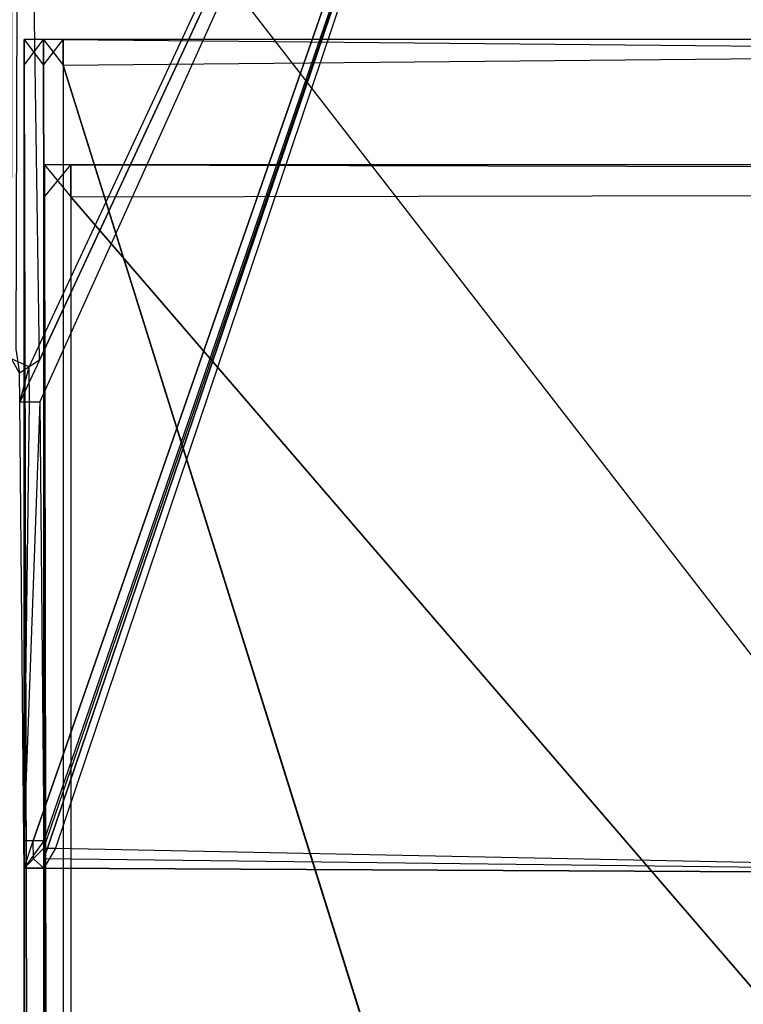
# Model space of a CAD drawing. Extents: x 0 to 0.418, y -0.27 to 0.
# Tile 39 of 97: x 0.009 to 0.019, y -0.029 to -0.015. Entities that reach past the tile are written whole.
import ezdxf

# ---------------------------------------------------------------- set-up
doc = ezdxf.new("R2010")
doc.units = 0
for name, color, linetype in [('L0_EMO_FKT_RE_1___REPLACEMTFORE', 7, 'CONTINUOUS'), ('L13_KORPUS2_0___REPLACEMTFOREMP', 7, 'CONTINUOUS'), ('L18_KORPUS1_1___REPLACEMTFOREMP', 7, 'CONTINUOUS'), ('L19_KORPUS1_0___REPLACEMTFOREMP', 7, 'CONTINUOUS'), ('L6_REGALELEMENT_0___REPLACEMTFO', 7, 'CONTINUOUS')]:
    doc.layers.add(name, color=color, linetype=linetype)

msp = doc.modelspace()

# ---------------------------------------------------------------- linework, layer by layer
at = {"layer": 'L0_EMO_FKT_RE_1___REPLACEMTFORE', "color": 8}
for points, invisible_edges in [([(0.008819, -0.020301, 0.007703), (0.008835, -0.000135, 0.007703), (0.009068, -0.020416, 0.007703), (0.008819, -0.020301, 0.007703)], 10), ([(0.009068, -0.020416, 0.007703), (0.008835, -0.000135, 0.007703), (0.018521, -0.000135, 0.007703), (0.009068, -0.020416, 0.007703)], 13), ([(0.009068, -0.020416, 0.007703), (0.018521, -0.000135, 0.007703), (0.009073, -0.020916, 0.007703), (0.009068, -0.020416, 0.007703)], 10), ([(0.009073, -0.020916, 0.007703), (0.018521, -0.000135, 0.007703), (0.009129, -0.027144, 0.007703), (0.009073, -0.020916, 0.007703)], 13), ([(0.009129, -0.027144, 0.007703), (0.018521, -0.000135, 0.007703), (0.009131, -0.027398, 0.007703), (0.009129, -0.027144, 0.007703)], 10), ([(0.009131, -0.027398, 0.007703), (0.018521, -0.000135, 0.007703), (0.009278, -0.027399, 0.007703), (0.009131, -0.027398, 0.007703)], 13), ([(0.009278, -0.027399, 0.007703), (0.018521, -0.000135, 0.007703), (0.028133, -0.027492, 0.007703), (0.009278, -0.027399, 0.007703)], 14), ([(0.028133, -0.027492, 0.007703), (0.018521, -0.000135, 0.007703), (0.027609, -0.000135, 0.007703), (0.028133, -0.027492, 0.007703)], 15), ([(0.008926, -0.000284, 0.928317), (0.008882, -0.020165, 0.928317), (0.009217, -0.020321, 0.928317), (0.008926, -0.000284, 0.928317)], 10), ([(0.008926, -0.000284, 0.928317), (0.009217, -0.020321, 0.928317), (0.018521, -0.000284, 0.928317), (0.008926, -0.000284, 0.928317)], 13), ([(0.018521, -0.000284, 0.928317), (0.009217, -0.020321, 0.928317), (0.009222, -0.020915, 0.928317), (0.018521, -0.000284, 0.928317)], 10), ([(0.018521, -0.000284, 0.928317), (0.009222, -0.020915, 0.928317), (0.009278, -0.027143, 0.928317), (0.018521, -0.000284, 0.928317)], 13), ([(0.018521, -0.000284, 0.928317), (0.009278, -0.027143, 0.928317), (0.009279, -0.02725, 0.928317), (0.018521, -0.000284, 0.928317)], 10), ([(0.018521, -0.000284, 0.928317), (0.009279, -0.02725, 0.928317), (0.009446, -0.02725, 0.928317), (0.018521, -0.000284, 0.928317)], 13), ([(0.018521, -0.000284, 0.928317), (0.009446, -0.02725, 0.928317), (0.028134, -0.027343, 0.928317), (0.018521, -0.000284, 0.928317)], 14), ([(0.018521, -0.000284, 0.928317), (0.028134, -0.027343, 0.928317), (0.027609, -0.000284, 0.928317), (0.018521, -0.000284, 0.928317)], 15), ([(0.008882, -0.020165, 0.928317), (0.008934, -0.020503, 0.928317), (0.009217, -0.020321, 0.928317), (0.008882, -0.020165, 0.928317)], 14), ([(0.008934, -0.020503, 0.007703), (0.008819, -0.020301, 0.007703), (0.009068, -0.020416, 0.007703), (0.008934, -0.020503, 0.007703)], 14), ([(0.008938, -0.020918, 0.928317), (0.009217, -0.020321, 0.928317), (0.008934, -0.020503, 0.928317), (0.008938, -0.020918, 0.928317)], 13), ([(0.009217, -0.020321, 0.928317), (0.008938, -0.020918, 0.928317), (0.009222, -0.020915, 0.928317), (0.009217, -0.020321, 0.928317)], 14), ([(0.009068, -0.020416, 0.007703), (0.008938, -0.020918, 0.007703), (0.008934, -0.020503, 0.007703), (0.009068, -0.020416, 0.007703)], 13), ([(0.008934, -0.020503, 0.007915), (0.008938, -0.020918, 0.007703), (0.008938, -0.020918, 0.007915), (0.008934, -0.020503, 0.007915)], 13), ([(0.008938, -0.020918, 0.007703), (0.008934, -0.020503, 0.007915), (0.008934, -0.020503, 0.007703), (0.008938, -0.020918, 0.007703)], 14), ([(0.008934, -0.020503, 0.927512), (0.008938, -0.020918, 0.007915), (0.008938, -0.020918, 0.927512), (0.008934, -0.020503, 0.927512)], 13), ([(0.008938, -0.020918, 0.007915), (0.008934, -0.020503, 0.927512), (0.008934, -0.020503, 0.007915), (0.008938, -0.020918, 0.007915)], 14), ([(0.008934, -0.020503, 0.928317), (0.008938, -0.020918, 0.927512), (0.008938, -0.020918, 0.928317), (0.008934, -0.020503, 0.928317)], 13), ([(0.008938, -0.020918, 0.927512), (0.008934, -0.020503, 0.928317), (0.008934, -0.020503, 0.927512), (0.008938, -0.020918, 0.927512)], 14), ([(0.008938, -0.020918, 0.007703), (0.009068, -0.020416, 0.007703), (0.009073, -0.020916, 0.007703), (0.008938, -0.020918, 0.007703)], 14), ([(0.008994, -0.027145, 0.928317), (0.009222, -0.020915, 0.928317), (0.008938, -0.020918, 0.928317), (0.008994, -0.027145, 0.928317)], 13), ([(0.009073, -0.020916, 0.007703), (0.008994, -0.027145, 0.007703), (0.008938, -0.020918, 0.007703), (0.009073, -0.020916, 0.007703)], 13), ([(0.008938, -0.020918, 0.007915), (0.008994, -0.027145, 0.007703), (0.008994, -0.027145, 0.007915), (0.008938, -0.020918, 0.007915)], 13), ([(0.008994, -0.027145, 0.007703), (0.008938, -0.020918, 0.007915), (0.008938, -0.020918, 0.007703), (0.008994, -0.027145, 0.007703)], 14), ([(0.008938, -0.020918, 0.927512), (0.008994, -0.027145, 0.007915), (0.008994, -0.027145, 0.927512), (0.008938, -0.020918, 0.927512)], 13), ([(0.008994, -0.027145, 0.007915), (0.008938, -0.020918, 0.927512), (0.008938, -0.020918, 0.007915), (0.008994, -0.027145, 0.007915)], 14), ([(0.008938, -0.020918, 0.928317), (0.008994, -0.027145, 0.927512), (0.008994, -0.027145, 0.928317), (0.008938, -0.020918, 0.928317)], 13), ([(0.008994, -0.027145, 0.927512), (0.008938, -0.020918, 0.928317), (0.008938, -0.020918, 0.927512), (0.008994, -0.027145, 0.927512)], 14), ([(0.009222, -0.020915, 0.928317), (0.008994, -0.027145, 0.928317), (0.009278, -0.027143, 0.928317), (0.009222, -0.020915, 0.928317)], 14), ([(0.008994, -0.027145, 0.007703), (0.009073, -0.020916, 0.007703), (0.009129, -0.027144, 0.007703), (0.008994, -0.027145, 0.007703)], 14), ([(0.008997, -0.027533, 0.928317), (0.009278, -0.027143, 0.928317), (0.008994, -0.027145, 0.928317), (0.008997, -0.027533, 0.928317)], 13), ([(0.009129, -0.027144, 0.007703), (0.008997, -0.027533, 0.007703), (0.008994, -0.027145, 0.007703), (0.009129, -0.027144, 0.007703)], 13), ([(0.008994, -0.027145, 0.007915), (0.008997, -0.027533, 0.007703), (0.008997, -0.027533, 0.007915), (0.008994, -0.027145, 0.007915)], 13), ([(0.008997, -0.027533, 0.007703), (0.008994, -0.027145, 0.007915), (0.008994, -0.027145, 0.007703), (0.008997, -0.027533, 0.007703)], 14), ([(0.008994, -0.027145, 0.927512), (0.008997, -0.027533, 0.007915), (0.008997, -0.027533, 0.927512), (0.008994, -0.027145, 0.927512)], 13), ([(0.008997, -0.027533, 0.007915), (0.008994, -0.027145, 0.927512), (0.008994, -0.027145, 0.007915), (0.008997, -0.027533, 0.007915)], 14), ([(0.008994, -0.027145, 0.928317), (0.008997, -0.027533, 0.927512), (0.008997, -0.027533, 0.928317), (0.008994, -0.027145, 0.928317)], 13), ([(0.008997, -0.027533, 0.927512), (0.008994, -0.027145, 0.928317), (0.008994, -0.027145, 0.927512), (0.008997, -0.027533, 0.927512)], 14), ([(0.009278, -0.027143, 0.928317), (0.008997, -0.027533, 0.928317), (0.009279, -0.02725, 0.928317), (0.009278, -0.027143, 0.928317)], 14), ([(0.008997, -0.027533, 0.007703), (0.009129, -0.027144, 0.007703), (0.009131, -0.027398, 0.007703), (0.008997, -0.027533, 0.007703)], 14), ([(0.009277, -0.027534, 0.928317), (0.009279, -0.02725, 0.928317), (0.008997, -0.027533, 0.928317), (0.009277, -0.027534, 0.928317)], 13), ([(0.028132, -0.027627, 0.928317), (0.009446, -0.02725, 0.928317), (0.009277, -0.027534, 0.928317), (0.028132, -0.027627, 0.928317)], 13), ([(0.009279, -0.02725, 0.928317), (0.009277, -0.027534, 0.928317), (0.009446, -0.02725, 0.928317), (0.009279, -0.02725, 0.928317)], 14), ([(0.009446, -0.02725, 0.928317), (0.028132, -0.027627, 0.928317), (0.028134, -0.027343, 0.928317), (0.009446, -0.02725, 0.928317)], 14), ([(0.009131, -0.027398, 0.007703), (0.009277, -0.027534, 0.007703), (0.008997, -0.027533, 0.007703), (0.009131, -0.027398, 0.007703)], 13), ([(0.009277, -0.027534, 0.007703), (0.009131, -0.027398, 0.007703), (0.009278, -0.027399, 0.007703), (0.009277, -0.027534, 0.007703)], 14), ([(0.009277, -0.027534, 0.007915), (0.008997, -0.027533, 0.007703), (0.009277, -0.027534, 0.007703), (0.009277, -0.027534, 0.007915)], 13), ([(0.008997, -0.027533, 0.007703), (0.009277, -0.027534, 0.007915), (0.008997, -0.027533, 0.007915), (0.008997, -0.027533, 0.007703)], 14), ([(0.009277, -0.027534, 0.927512), (0.008997, -0.027533, 0.007915), (0.009277, -0.027534, 0.007915), (0.009277, -0.027534, 0.927512)], 13), ([(0.008997, -0.027533, 0.007915), (0.009277, -0.027534, 0.927512), (0.008997, -0.027533, 0.927512), (0.008997, -0.027533, 0.007915)], 14), ([(0.009277, -0.027534, 0.928317), (0.008997, -0.027533, 0.927512), (0.009277, -0.027534, 0.927512), (0.009277, -0.027534, 0.928317)], 13), ([(0.008997, -0.027533, 0.927512), (0.009277, -0.027534, 0.928317), (0.008997, -0.027533, 0.928317), (0.008997, -0.027533, 0.927512)], 14), ([(0.009278, -0.027399, 0.007703), (0.028132, -0.027627, 0.007703), (0.009277, -0.027534, 0.007703), (0.009278, -0.027399, 0.007703)], 13), ([(0.028132, -0.027627, 0.007915), (0.009277, -0.027534, 0.007703), (0.028132, -0.027627, 0.007703), (0.028132, -0.027627, 0.007915)], 13), ([(0.009277, -0.027534, 0.007703), (0.028132, -0.027627, 0.007915), (0.009277, -0.027534, 0.007915), (0.009277, -0.027534, 0.007703)], 14), ([(0.028132, -0.027627, 0.927512), (0.009277, -0.027534, 0.007915), (0.028132, -0.027627, 0.007915), (0.028132, -0.027627, 0.927512)], 13), ([(0.009277, -0.027534, 0.007915), (0.028132, -0.027627, 0.927512), (0.009277, -0.027534, 0.927512), (0.009277, -0.027534, 0.007915)], 14), ([(0.028132, -0.027627, 0.928317), (0.009277, -0.027534, 0.927512), (0.028132, -0.027627, 0.927512), (0.028132, -0.027627, 0.928317)], 13), ([(0.009277, -0.027534, 0.927512), (0.028132, -0.027627, 0.928317), (0.009277, -0.027534, 0.928317), (0.009277, -0.027534, 0.927512)], 14), ([(0.028132, -0.027627, 0.007703), (0.009278, -0.027399, 0.007703), (0.028133, -0.027492, 0.007703), (0.028132, -0.027627, 0.007703)], 14)]:
    msp.add_3dface(points, dxfattribs=dict(at, invisible_edges=invisible_edges))
at = {"layer": 'L13_KORPUS2_0___REPLACEMTFOREMP', "color": 250}
for points, invisible_edges in [([(0.00966, -0.018003, 0.588239), (0.009288, -0.017547, 0.588239), (0.009288, -0.018003, 0.588239), (0.00966, -0.018003, 0.588239)], 13), ([(0.009288, -0.017547, 0.588239), (0.00966, -0.018003, 0.588239), (0.00966, -0.017547, 0.588239), (0.009288, -0.017547, 0.588239)], 14), ([(0.009288, -0.017547, 0.573092), (0.00966, -0.017547, 0.572863), (0.009288, -0.017547, 0.572863), (0.009288, -0.017547, 0.573092)], 13), ([(0.00966, -0.017547, 0.572863), (0.009288, -0.017547, 0.573092), (0.00966, -0.017547, 0.573092), (0.00966, -0.017547, 0.572863)], 14), ([(0.009288, -0.017547, 0.588093), (0.00966, -0.017547, 0.573092), (0.009288, -0.017547, 0.573092), (0.009288, -0.017547, 0.588093)], 13), ([(0.00966, -0.017547, 0.573092), (0.009288, -0.017547, 0.588093), (0.00966, -0.017547, 0.588093), (0.00966, -0.017547, 0.573092)], 14), ([(0.009288, -0.017547, 0.588239), (0.00966, -0.017547, 0.588093), (0.009288, -0.017547, 0.588093), (0.009288, -0.017547, 0.588239)], 13), ([(0.00966, -0.017547, 0.588093), (0.009288, -0.017547, 0.588239), (0.00966, -0.017547, 0.588239), (0.00966, -0.017547, 0.588093)], 14), ([(0.00966, -0.017547, 0.572863), (0.009288, -0.018003, 0.572863), (0.009288, -0.017547, 0.572863), (0.00966, -0.017547, 0.572863)], 13), ([(0.009288, -0.018003, 0.572863), (0.00966, -0.017547, 0.572863), (0.00966, -0.018003, 0.572863), (0.009288, -0.018003, 0.572863)], 14), ([(0.009288, -0.017547, 0.588239), (0.009288, -0.018003, 0.588093), (0.009288, -0.018003, 0.588239), (0.009288, -0.017547, 0.588239)], 13), ([(0.009288, -0.018003, 0.588093), (0.009288, -0.017547, 0.588239), (0.009288, -0.017547, 0.588093), (0.009288, -0.018003, 0.588093)], 14), ([(0.009288, -0.017547, 0.588093), (0.009288, -0.018003, 0.573092), (0.009288, -0.018003, 0.588093), (0.009288, -0.017547, 0.588093)], 13), ([(0.009288, -0.018003, 0.573092), (0.009288, -0.017547, 0.588093), (0.009288, -0.017547, 0.573092), (0.009288, -0.018003, 0.573092)], 14), ([(0.009288, -0.017547, 0.573092), (0.009288, -0.018003, 0.572863), (0.009288, -0.018003, 0.573092), (0.009288, -0.017547, 0.573092)], 13), ([(0.009288, -0.018003, 0.572863), (0.009288, -0.017547, 0.573092), (0.009288, -0.017547, 0.572863), (0.009288, -0.018003, 0.572863)], 14), ([(0.209, -0.018003, 0.588239), (0.00966, -0.017547, 0.588239), (0.00966, -0.018003, 0.588239), (0.209, -0.018003, 0.588239)], 13), ([(0.00966, -0.017547, 0.588239), (0.209, -0.018003, 0.588239), (0.209, -0.017547, 0.588239), (0.00966, -0.017547, 0.588239)], 14), ([(0.00966, -0.017547, 0.573092), (0.209, -0.017547, 0.572863), (0.00966, -0.017547, 0.572863), (0.00966, -0.017547, 0.573092)], 13), ([(0.209, -0.017547, 0.572863), (0.00966, -0.017547, 0.573092), (0.209, -0.017547, 0.573092), (0.209, -0.017547, 0.572863)], 14), ([(0.00966, -0.017547, 0.588093), (0.209, -0.017547, 0.573092), (0.00966, -0.017547, 0.573092), (0.00966, -0.017547, 0.588093)], 13), ([(0.209, -0.017547, 0.573092), (0.00966, -0.017547, 0.588093), (0.209, -0.017547, 0.588093), (0.209, -0.017547, 0.573092)], 14), ([(0.00966, -0.017547, 0.588239), (0.209, -0.017547, 0.588093), (0.00966, -0.017547, 0.588093), (0.00966, -0.017547, 0.588239)], 13), ([(0.209, -0.017547, 0.588093), (0.00966, -0.017547, 0.588239), (0.209, -0.017547, 0.588239), (0.209, -0.017547, 0.588093)], 14), ([(0.209, -0.017547, 0.572863), (0.00966, -0.018003, 0.572863), (0.00966, -0.017547, 0.572863), (0.209, -0.017547, 0.572863)], 13), ([(0.00966, -0.018003, 0.572863), (0.209, -0.017547, 0.572863), (0.209, -0.018003, 0.572863), (0.00966, -0.018003, 0.572863)], 14), ([(0.00966, -0.249663, 0.588239), (0.009288, -0.018003, 0.588239), (0.009288, -0.249663, 0.588239), (0.00966, -0.249663, 0.588239)], 13), ([(0.009288, -0.018003, 0.588239), (0.00966, -0.249663, 0.588239), (0.00966, -0.018003, 0.588239), (0.009288, -0.018003, 0.588239)], 14), ([(0.009288, -0.018003, 0.572863), (0.00966, -0.249663, 0.572863), (0.009288, -0.249663, 0.572863), (0.009288, -0.018003, 0.572863)], 13), ([(0.00966, -0.249663, 0.572863), (0.009288, -0.018003, 0.572863), (0.00966, -0.018003, 0.572863), (0.00966, -0.249663, 0.572863)], 14), ([(0.009288, -0.018003, 0.588239), (0.009288, -0.249663, 0.588093), (0.009288, -0.249663, 0.588239), (0.009288, -0.018003, 0.588239)], 13), ([(0.009288, -0.249663, 0.588093), (0.009288, -0.018003, 0.588239), (0.009288, -0.018003, 0.588093), (0.009288, -0.249663, 0.588093)], 14), ([(0.009288, -0.018003, 0.588093), (0.009288, -0.249663, 0.573092), (0.009288, -0.249663, 0.588093), (0.009288, -0.018003, 0.588093)], 13), ([(0.009288, -0.249663, 0.573092), (0.009288, -0.018003, 0.588093), (0.009288, -0.018003, 0.573092), (0.009288, -0.249663, 0.573092)], 14), ([(0.009288, -0.018003, 0.573092), (0.009288, -0.249663, 0.572863), (0.009288, -0.249663, 0.573092), (0.009288, -0.018003, 0.573092)], 13), ([(0.009288, -0.249663, 0.572863), (0.009288, -0.018003, 0.573092), (0.009288, -0.018003, 0.572863), (0.009288, -0.249663, 0.572863)], 14), ([(0.209, -0.249663, 0.588239), (0.00966, -0.018003, 0.588239), (0.00966, -0.249663, 0.588239), (0.209, -0.249663, 0.588239)], 13), ([(0.00966, -0.018003, 0.588239), (0.209, -0.249663, 0.588239), (0.209, -0.018003, 0.588239), (0.00966, -0.018003, 0.588239)], 14), ([(0.00966, -0.018003, 0.572863), (0.209, -0.249663, 0.572863), (0.00966, -0.249663, 0.572863), (0.00966, -0.018003, 0.572863)], 13), ([(0.209, -0.249663, 0.572863), (0.00966, -0.018003, 0.572863), (0.209, -0.018003, 0.572863), (0.209, -0.249663, 0.572863)], 14)]:
    msp.add_3dface(points, dxfattribs=dict(at, invisible_edges=invisible_edges))
at = {"layer": 'L18_KORPUS1_1___REPLACEMTFOREMP', "color": 8}
for points, invisible_edges in [([(0.00091, -0.000749, 0.936), (0.000906, -0.269344, 0.936), (0.209, -0.269344, 0.936), (0.00091, -0.000749, 0.936)], 15), ([(0.000906, -0.269343, 0.928306), (0.00091, -0.00075, 0.928306), (0.209, -0.269343, 0.928306), (0.000906, -0.269343, 0.928306)], 15), ([(0.00091, -0.000749, 0.936), (0.209, -0.269344, 0.936), (0.209, -0.000749, 0.936), (0.00091, -0.000749, 0.936)], 15), ([(0.209, -0.269343, 0.928306), (0.00091, -0.00075, 0.928306), (0.209, -0.00075, 0.928306), (0.209, -0.269343, 0.928306)], 10)]:
    msp.add_3dface(points, dxfattribs=dict(at, invisible_edges=invisible_edges))
at = {"layer": 'L19_KORPUS1_0___REPLACEMTFOREMP', "color": 8}
for points, invisible_edges in [([(0.000906, -0.269344), (0.00091, -0.000749), (0.209, -0.269344), (0.000906, -0.269344)], 15), ([(0.00091, -0.00075, 0.007694), (0.000906, -0.269343, 0.007694), (0.209, -0.269343, 0.007694), (0.00091, -0.00075, 0.007694)], 15), ([(0.209, -0.269344), (0.00091, -0.000749), (0.209, -0.000749), (0.209, -0.269344)], 10), ([(0.00091, -0.00075, 0.007694), (0.209, -0.269343, 0.007694), (0.209, -0.00075, 0.007694), (0.00091, -0.00075, 0.007694)], 15)]:
    msp.add_3dface(points, dxfattribs=dict(at, invisible_edges=invisible_edges))
at = {"layer": 'L6_REGALELEMENT_0___REPLACEMTFO', "color": 40}
for points, invisible_edges in [([(0.009274, -0.016133, 0.928212), (0.009, -0.015765, 0.928212), (0.009, -0.016133, 0.928212), (0.009274, -0.016133, 0.928212)], 13), ([(0.009, -0.015765, 0.928212), (0.009274, -0.016133, 0.928212), (0.009274, -0.015765, 0.928212), (0.009, -0.015765, 0.928212)], 14), ([(0.009274, -0.015765, 0.58825), (0.009, -0.016133, 0.58825), (0.009, -0.015765, 0.58825), (0.009274, -0.015765, 0.58825)], 13), ([(0.009, -0.016133, 0.58825), (0.009274, -0.015765, 0.58825), (0.009274, -0.016133, 0.58825), (0.009, -0.016133, 0.58825)], 14), ([(0.009, -0.015765, 0.588606), (0.009274, -0.015765, 0.58825), (0.009, -0.015765, 0.58825), (0.009, -0.015765, 0.588606)], 13), ([(0.009274, -0.015765, 0.58825), (0.009, -0.015765, 0.588606), (0.009274, -0.015765, 0.588606), (0.009274, -0.015765, 0.58825)], 14), ([(0.009, -0.015765, 0.588606), (0.009, -0.016133, 0.58825), (0.009, -0.016133, 0.588606), (0.009, -0.015765, 0.588606)], 13), ([(0.009, -0.016133, 0.58825), (0.009, -0.015765, 0.588606), (0.009, -0.015765, 0.58825), (0.009, -0.016133, 0.58825)], 14), ([(0.009, -0.015765, 0.927976), (0.009, -0.016133, 0.588606), (0.009, -0.016133, 0.927976), (0.009, -0.015765, 0.927976)], 13), ([(0.009, -0.016133, 0.588606), (0.009, -0.015765, 0.927976), (0.009, -0.015765, 0.588606), (0.009, -0.016133, 0.588606)], 14), ([(0.009, -0.015765, 0.927976), (0.009274, -0.015765, 0.588606), (0.009, -0.015765, 0.588606), (0.009, -0.015765, 0.927976)], 13), ([(0.009274, -0.015765, 0.588606), (0.009, -0.015765, 0.927976), (0.009274, -0.015765, 0.927976), (0.009274, -0.015765, 0.588606)], 14), ([(0.009, -0.015765, 0.928212), (0.009274, -0.015765, 0.927976), (0.009, -0.015765, 0.927976), (0.009, -0.015765, 0.928212)], 13), ([(0.009274, -0.015765, 0.927976), (0.009, -0.015765, 0.928212), (0.009274, -0.015765, 0.928212), (0.009274, -0.015765, 0.927976)], 14), ([(0.009, -0.015765, 0.928212), (0.009, -0.016133, 0.927976), (0.009, -0.016133, 0.928212), (0.009, -0.015765, 0.928212)], 13), ([(0.009, -0.016133, 0.927976), (0.009, -0.015765, 0.928212), (0.009, -0.015765, 0.927976), (0.009, -0.016133, 0.927976)], 14), ([(0.009553, -0.016133, 0.928212), (0.009274, -0.015765, 0.928212), (0.009274, -0.016133, 0.928212), (0.009553, -0.016133, 0.928212)], 13), ([(0.009274, -0.015765, 0.928212), (0.009553, -0.016133, 0.928212), (0.009553, -0.015765, 0.928212), (0.009274, -0.015765, 0.928212)], 14), ([(0.009553, -0.015765, 0.58825), (0.009274, -0.016133, 0.58825), (0.009274, -0.015765, 0.58825), (0.009553, -0.015765, 0.58825)], 13), ([(0.009274, -0.016133, 0.58825), (0.009553, -0.015765, 0.58825), (0.009553, -0.016133, 0.58825), (0.009274, -0.016133, 0.58825)], 14), ([(0.009274, -0.015765, 0.928212), (0.009553, -0.015765, 0.927976), (0.009274, -0.015765, 0.927976), (0.009274, -0.015765, 0.928212)], 13), ([(0.009553, -0.015765, 0.927976), (0.009274, -0.015765, 0.928212), (0.009553, -0.015765, 0.928212), (0.009553, -0.015765, 0.927976)], 14), ([(0.009274, -0.015765, 0.927976), (0.009553, -0.015765, 0.588606), (0.009274, -0.015765, 0.588606), (0.009274, -0.015765, 0.927976)], 13), ([(0.009553, -0.015765, 0.588606), (0.009274, -0.015765, 0.927976), (0.009553, -0.015765, 0.927976), (0.009553, -0.015765, 0.588606)], 14), ([(0.009274, -0.015765, 0.588606), (0.009553, -0.015765, 0.58825), (0.009274, -0.015765, 0.58825), (0.009274, -0.015765, 0.588606)], 13), ([(0.009553, -0.015765, 0.58825), (0.009274, -0.015765, 0.588606), (0.009553, -0.015765, 0.588606), (0.009553, -0.015765, 0.58825)], 14), ([(0.047932, -0.015765, 0.58825), (0.009553, -0.016133, 0.58825), (0.009553, -0.015765, 0.58825), (0.047932, -0.015765, 0.58825)], 13), ([(0.009553, -0.016133, 0.58825), (0.047932, -0.015765, 0.58825), (0.047932, -0.016133, 0.58825), (0.009553, -0.016133, 0.58825)], 14), ([(0.009553, -0.015765, 0.588606), (0.047932, -0.015765, 0.58825), (0.009553, -0.015765, 0.58825), (0.009553, -0.015765, 0.588606)], 13), ([(0.047932, -0.015765, 0.58825), (0.009553, -0.015765, 0.588606), (0.047932, -0.015765, 0.588606), (0.047932, -0.015765, 0.58825)], 14), ([(0.009553, -0.015765, 0.927976), (0.047932, -0.015765, 0.588606), (0.009553, -0.015765, 0.588606), (0.009553, -0.015765, 0.927976)], 13), ([(0.047932, -0.015765, 0.588606), (0.009553, -0.015765, 0.927976), (0.047932, -0.015765, 0.927976), (0.047932, -0.015765, 0.588606)], 14), ([(0.009553, -0.015765, 0.928212), (0.047932, -0.015765, 0.927976), (0.009553, -0.015765, 0.927976), (0.009553, -0.015765, 0.928212)], 13), ([(0.047932, -0.015765, 0.927976), (0.009553, -0.015765, 0.928212), (0.047932, -0.015765, 0.928212), (0.047932, -0.015765, 0.927976)], 14), ([(0.047932, -0.016133, 0.928212), (0.009553, -0.015765, 0.928212), (0.009553, -0.016133, 0.928212), (0.047932, -0.016133, 0.928212)], 13), ([(0.009553, -0.015765, 0.928212), (0.047932, -0.016133, 0.928212), (0.047932, -0.015765, 0.928212), (0.009553, -0.015765, 0.928212)], 14), ([(0.009274, -0.138817, 0.928212), (0.009, -0.016133, 0.928212), (0.009, -0.138817, 0.928212), (0.009274, -0.138817, 0.928212)], 13), ([(0.009, -0.016133, 0.928212), (0.009274, -0.138817, 0.928212), (0.009274, -0.016133, 0.928212), (0.009, -0.016133, 0.928212)], 14), ([(0.009, -0.016133, 0.58825), (0.009274, -0.138817, 0.58825), (0.009, -0.138817, 0.58825), (0.009, -0.016133, 0.58825)], 13), ([(0.009274, -0.138817, 0.58825), (0.009, -0.016133, 0.58825), (0.009274, -0.016133, 0.58825), (0.009274, -0.138817, 0.58825)], 14), ([(0.009, -0.016133, 0.928212), (0.009, -0.138817, 0.927976), (0.009, -0.138817, 0.928212), (0.009, -0.016133, 0.928212)], 13), ([(0.009, -0.138817, 0.927976), (0.009, -0.016133, 0.928212), (0.009, -0.016133, 0.927976), (0.009, -0.138817, 0.927976)], 14), ([(0.009, -0.016133, 0.927976), (0.009, -0.138817, 0.588606), (0.009, -0.138817, 0.927976), (0.009, -0.016133, 0.927976)], 13), ([(0.009, -0.138817, 0.588606), (0.009, -0.016133, 0.927976), (0.009, -0.016133, 0.588606), (0.009, -0.138817, 0.588606)], 14), ([(0.009, -0.016133, 0.588606), (0.009, -0.138817, 0.58825), (0.009, -0.138817, 0.588606), (0.009, -0.016133, 0.588606)], 13), ([(0.009, -0.138817, 0.58825), (0.009, -0.016133, 0.588606), (0.009, -0.016133, 0.58825), (0.009, -0.138817, 0.58825)], 14), ([(0.009553, -0.138817, 0.928212), (0.009274, -0.016133, 0.928212), (0.009274, -0.138817, 0.928212), (0.009553, -0.138817, 0.928212)], 13), ([(0.009274, -0.016133, 0.928212), (0.009553, -0.138817, 0.928212), (0.009553, -0.016133, 0.928212), (0.009274, -0.016133, 0.928212)], 14), ([(0.009274, -0.016133, 0.58825), (0.009553, -0.138817, 0.58825), (0.009274, -0.138817, 0.58825), (0.009274, -0.016133, 0.58825)], 13), ([(0.009553, -0.138817, 0.58825), (0.009274, -0.016133, 0.58825), (0.009553, -0.016133, 0.58825), (0.009553, -0.138817, 0.58825)], 14), ([(0.009553, -0.016133, 0.58825), (0.047932, -0.138817, 0.58825), (0.009553, -0.138817, 0.58825), (0.009553, -0.016133, 0.58825)], 13), ([(0.047932, -0.138817, 0.58825), (0.009553, -0.016133, 0.58825), (0.047932, -0.016133, 0.58825), (0.047932, -0.138817, 0.58825)], 14), ([(0.047932, -0.138748, 0.928212), (0.009553, -0.016133, 0.928212), (0.009553, -0.138817, 0.928212), (0.047932, -0.138748, 0.928212)], 13), ([(0.009553, -0.016133, 0.928212), (0.047932, -0.138748, 0.928212), (0.047932, -0.016133, 0.928212), (0.009553, -0.016133, 0.928212)], 14)]:
    msp.add_3dface(points, dxfattribs=dict(at, invisible_edges=invisible_edges))

doc.saveas('drawing.dxf')
